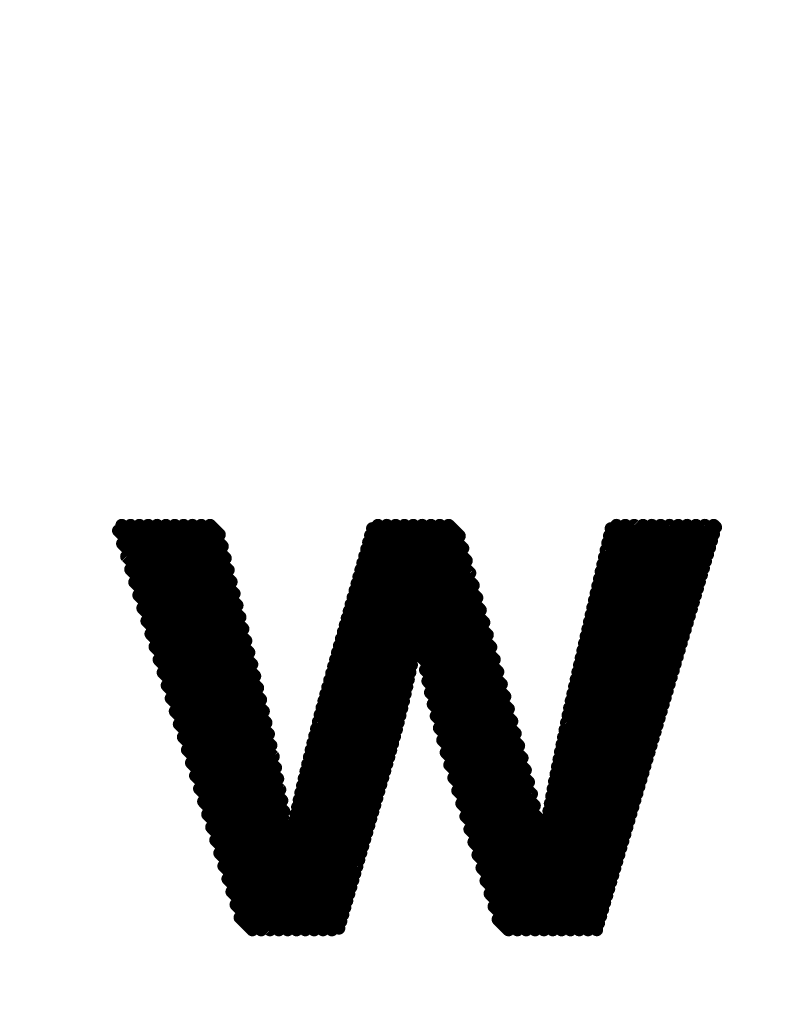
# Model space of a CAD drawing. Extents: x -13 to 79, y -40 to 78.
# Tile 51 of 96: x 45.52 to 47.03, y 12.46 to 14.43. Entities that reach past the tile are written whole.
import ezdxf

# ---------------------------------------------------------------- set-up
doc = ezdxf.new("R2010")
doc.units = 0
doc.layers.add('21', color=253, linetype='CONTINUOUS')
doc.layers.add('22', color=140, linetype='CONTINUOUS')

msp = doc.modelspace()

# ---------------------------------------------------------------- linework, layer by layer
at = {"layer": '21', "const_width": 3.048}
msp.add_lwpolyline([(32.385, 3.175, 0.4142), (61.595, 32.385)], format="xyb", dxfattribs=at)
at = {"layer": '22', "const_width": 0.0254}
for points in [[(45.9813, 13.1655), (45.7267, 13.4201)], [(45.9754, 13.1891), (45.7443, 13.4201)], [(45.9695, 13.2126), (45.762, 13.4201)], [(45.9636, 13.2362), (45.7797, 13.4201)], [(45.9577, 13.2598), (45.7974, 13.4201)], [(45.9518, 13.2834), (45.815, 13.4201)], [(45.9459, 13.3069), (45.8327, 13.4201)], [(45.94, 13.3305), (45.8504, 13.4201)], [(45.9341, 13.3541), (45.8681, 13.4201)], [(45.9282, 13.3777), (45.8858, 13.4201)], [(45.9223, 13.4013), (45.9034, 13.4201)], [(46.4655, 13.1762), (46.2282, 13.4136)], [(46.4585, 13.2009), (46.2393, 13.4201)], [(46.4515, 13.2256), (46.257, 13.4201)], [(46.4445, 13.2503), (46.2747, 13.4201)], [(46.4375, 13.275), (46.2923, 13.4201)], [(46.4305, 13.2997), (46.31, 13.4201)], [(46.4234, 13.3244), (46.3277, 13.4201)], [(46.4164, 13.3491), (46.3454, 13.4201)], [(46.4094, 13.3738), (46.3631, 13.4201)], [(46.4024, 13.3985), (46.3807, 13.4201)], [(46.8668, 13.2523), (46.7056, 13.4135)], [(46.8708, 13.2659), (46.7166, 13.4201)], [(46.8749, 13.2796), (46.7343, 13.4201)], [(46.8789, 13.2932), (46.752, 13.4201)], [(46.8829, 13.3069), (46.7696, 13.4201)], [(46.887, 13.3205), (46.7873, 13.4201)], [(46.891, 13.3341), (46.805, 13.4201)], [(46.895, 13.3478), (46.8227, 13.4201)], [(46.8991, 13.3614), (46.8404, 13.4201)], [(46.9031, 13.3751), (46.858, 13.4201)], [(46.9071, 13.3887), (46.8757, 13.4201)], [(46.9112, 13.4024), (46.8934, 13.4201)], [(46.9152, 13.416), (46.9111, 13.4201)], [(45.9872, 13.1419), (45.72, 13.4091)], [(46.4726, 13.1515), (46.2243, 13.3998)], [(46.8628, 13.2386), (46.7022, 13.3992)], [(45.9931, 13.1183), (45.7281, 13.3833)], [(46.4796, 13.1269), (46.2204, 13.386)], [(46.8587, 13.225), (46.6989, 13.3848)], [(45.999, 13.0948), (45.7362, 13.3575)], [(46.4936, 13.0775), (46.2126, 13.3584)], [(46.4866, 13.1022), (46.2165, 13.3722)], [(46.8507, 13.1977), (46.6923, 13.3561)], [(46.8547, 13.2114), (46.6956, 13.3704)], [(46.5006, 13.0528), (46.2088, 13.3446)], [(46.8466, 13.1841), (46.689, 13.3417)], [(46.0049, 13.0712), (45.7443, 13.3318)], [(46.3188, 13.1992), (46.201, 13.3171)], [(46.5075, 13.0282), (46.2049, 13.3309)], [(46.8426, 13.1704), (46.6856, 13.3274)], [(46.0104, 13.048), (45.7524, 13.306)], [(46.3154, 13.1849), (46.1971, 13.3033)], [(46.8345, 13.1431), (46.679, 13.2987)], [(46.8386, 13.1568), (46.6823, 13.313)], [(46.0156, 13.0252), (45.7605, 13.2802)], [(46.3097, 13.1553), (46.1893, 13.2757)], [(46.3126, 13.1701), (46.1932, 13.2895)], [(46.8305, 13.1295), (46.6757, 13.2843)], [(46.3067, 13.1406), (46.1854, 13.2619)], [(46.8224, 13.1022), (46.669, 13.2556)], [(46.8265, 13.1158), (46.6723, 13.27)], [(46.0206, 13.0025), (45.7686, 13.2544)], [(46.3036, 13.126), (46.1815, 13.2482)], [(46.8184, 13.0886), (46.6657, 13.2413)], [(46.0254, 12.9799), (45.7767, 13.2287)], [(46.2973, 13.097), (46.1737, 13.2206)], [(46.3005, 13.1114), (46.1776, 13.2344)], [(46.8144, 13.0749), (46.6624, 13.2269)], [(46.0302, 12.9575), (45.7848, 13.2029)], [(46.2941, 13.0825), (46.1698, 13.2068)], [(46.8063, 13.0476), (46.6557, 13.1982)], [(46.8103, 13.0613), (46.659, 13.2126)], [(46.0347, 12.9353), (45.7929, 13.1771)], [(46.2873, 13.0539), (46.162, 13.1792)], [(46.2907, 13.0682), (46.1659, 13.193)], [(46.5144, 13.0037), (46.322, 13.1961)], [(46.8023, 13.034), (46.6524, 13.1838)], [(46.2838, 13.0398), (46.1581, 13.1654)], [(46.5213, 12.9791), (46.3257, 13.1746)], [(46.7982, 13.0203), (46.6491, 13.1695)], [(46.0391, 12.9132), (45.801, 13.1513)], [(46.2766, 13.0116), (46.1504, 13.1379)], [(46.2803, 13.0257), (46.1542, 13.1517)], [(46.528, 12.9547), (46.3298, 13.1529)], [(46.7902, 12.993), (46.6424, 13.1408)], [(46.7942, 13.0067), (46.6457, 13.1551)], [(46.0433, 12.8913), (45.8091, 13.1255)], [(46.2729, 12.9977), (46.1465, 13.1241)], [(46.5346, 12.9304), (46.3342, 13.1308)], [(46.7861, 12.9794), (46.6391, 13.1264)], [(46.0474, 12.8697), (45.8172, 13.0998)], [(46.2691, 12.9838), (46.1426, 13.1103)], [(46.5409, 12.9064), (46.3389, 13.1084)], [(46.7821, 12.9657), (46.6358, 13.1121)], [(46.2613, 12.9562), (46.1348, 13.0827)], [(46.2653, 12.9699), (46.1387, 13.0965)], [(46.5469, 12.8827), (46.3441, 13.0856)], [(46.774, 12.9385), (46.6291, 13.0834)], [(46.7781, 12.9521), (46.6325, 13.0977)], [(46.0512, 12.8481), (45.8253, 13.074)], [(46.2574, 12.9425), (46.1309, 13.069)], [(46.5526, 12.8594), (46.3496, 13.0623)], [(46.77, 12.9248), (46.6258, 13.069)], [(46.0548, 12.8268), (45.8334, 13.0482)], [(46.2493, 12.9151), (46.1234, 13.0411)], [(46.2534, 12.9288), (46.1271, 13.0551)], [(46.7619, 12.8975), (46.6194, 13.0401)], [(46.766, 12.9112), (46.6225, 13.0547)], [(46.0582, 12.8057), (45.8416, 13.0224)], [(46.2454, 12.9015), (46.1198, 13.027)], [(46.5579, 12.8364), (46.3556, 13.0387)], [(46.7579, 12.8839), (46.6164, 13.0254)], [(46.2414, 12.8878), (46.1161, 13.013)], [(46.5628, 12.8138), (46.3619, 13.0147)], [(46.7539, 12.8702), (46.6133, 13.0108)], [(46.1773, 12.6689), (45.8497, 12.9966)], [(46.2334, 12.8604), (46.109, 12.9848)], [(46.2373, 12.8741), (46.1125, 12.9989)], [(46.5672, 12.7918), (46.3685, 12.9904)], [(46.7458, 12.843), (46.6073, 12.9815)], [(46.7498, 12.8566), (46.6103, 12.9962)], [(46.1733, 12.6553), (45.8578, 12.9709)], [(46.2294, 12.8468), (46.1054, 12.9707)], [(46.6893, 12.6519), (46.3755, 12.9657)], [(46.7418, 12.8293), (46.6043, 12.9668)], [(46.1693, 12.6416), (45.8659, 12.9451)], [(46.2213, 12.8194), (46.0984, 12.9423)], [(46.2253, 12.8331), (46.1019, 12.9565)], [(46.6853, 12.6383), (46.3827, 12.9409)], [(46.7377, 12.8157), (46.6013, 12.9521)], [(46.2173, 12.8057), (46.095, 12.9281)], [(46.7297, 12.7884), (46.5953, 12.9227)], [(46.7337, 12.802), (46.5983, 12.9374)], [(46.1653, 12.6279), (45.874, 12.9193)], [(46.2133, 12.792), (46.0915, 12.9139)], [(46.6813, 12.6246), (46.3908, 12.9152)], [(46.7256, 12.7747), (46.5924, 12.9079)], [(46.1613, 12.6142), (45.8821, 12.8935)], [(46.2053, 12.7647), (46.0848, 12.8852)], [(46.2093, 12.7784), (46.0881, 12.8996)], [(46.6772, 12.611), (46.3988, 12.8894)], [(46.7216, 12.7611), (46.5895, 12.8931)], [(46.1471, 12.6108), (45.8902, 12.8677)], [(46.2013, 12.751), (46.0815, 12.8709)], [(46.6597, 12.6108), (46.4069, 12.8637)], [(46.7135, 12.7338), (46.5839, 12.8635)], [(46.7176, 12.7474), (46.5867, 12.8783)], [(46.1973, 12.7373), (46.0782, 12.8565)], [(46.7095, 12.7202), (46.5811, 12.8486)], [(46.1294, 12.6108), (45.8983, 12.842)], [(46.1893, 12.71), (46.0718, 12.8275)], [(46.1933, 12.7237), (46.075, 12.842)], [(46.6421, 12.6108), (46.4149, 12.838)], [(46.7055, 12.7065), (46.5783, 12.8336)], [(46.1117, 12.6108), (45.9064, 12.8162)], [(46.1853, 12.6963), (46.0687, 12.813)], [(46.6244, 12.6108), (46.423, 12.8122)], [(46.6974, 12.6792), (46.573, 12.8036)], [(46.7014, 12.6929), (46.5757, 12.8186)], [(46.0941, 12.6108), (45.9145, 12.7904)], [(46.1813, 12.6826), (46.0656, 12.7984)], [(46.6067, 12.6108), (46.431, 12.7865)], [(46.6934, 12.6656), (46.5686, 12.7903)], [(46.0764, 12.6108), (45.9226, 12.7646)], [(46.589, 12.6108), (46.4391, 12.7607)], [(46.0587, 12.6108), (45.9307, 12.7388)], [(46.5714, 12.6108), (46.4472, 12.735)], [(46.041, 12.6108), (45.9388, 12.7131)], [(46.5537, 12.6108), (46.4552, 12.7093)], [(46.0233, 12.6108), (45.9469, 12.6873)], [(46.536, 12.6108), (46.4633, 12.6835)], [(46.0057, 12.6108), (45.955, 12.6615)], [(46.5183, 12.6108), (46.4713, 12.6578)], [(45.988, 12.6108), (45.9631, 12.6357)], [(46.5006, 12.6108), (46.4794, 12.6321)]]:
    msp.add_lwpolyline(points, dxfattribs=at)
at = {"layer": '22', "const_width": 0.0127}
for points in [[(45.7311, 13.4246, 1), (45.7222, 13.4157)], [(45.7488, 13.4246, 1), (45.7399, 13.4157)], [(45.7665, 13.4246, 1), (45.7575, 13.4157)], [(45.7842, 13.4246, 1), (45.7752, 13.4157)], [(45.8019, 13.4246, 1), (45.7929, 13.4157)], [(45.8195, 13.4246, 1), (45.8106, 13.4157)], [(45.8372, 13.4246, 1), (45.8282, 13.4157)], [(45.8549, 13.4246, 1), (45.8459, 13.4157)], [(45.8726, 13.4246, 1), (45.8636, 13.4157)], [(45.8902, 13.4246, 1), (45.8813, 13.4156)], [(45.9079, 13.4246, 1), (45.899, 13.4157)], [(46.2327, 13.418, 1), (46.2237, 13.4091)], [(46.2438, 13.4246, 1), (46.2348, 13.4157)], [(46.2615, 13.4246, 1), (46.2525, 13.4157)], [(46.2792, 13.4246, 1), (46.2702, 13.4157)], [(46.2968, 13.4246, 1), (46.2879, 13.4157)], [(46.3145, 13.4246, 1), (46.3055, 13.4157)], [(46.3322, 13.4246, 1), (46.3232, 13.4157)], [(46.3499, 13.4246, 1), (46.3409, 13.4157)], [(46.3675, 13.4246, 1), (46.3586, 13.4157)], [(46.3852, 13.4246, 1), (46.3762, 13.4156)], [(46.71, 13.418, 1), (46.7011, 13.409)], [(46.7211, 13.4246, 1), (46.7121, 13.4157)], [(46.7388, 13.4246, 1), (46.7298, 13.4157)], [(46.7564, 13.4246, 1), (46.7475, 13.4157)], [(46.7741, 13.4246, 1), (46.7652, 13.4157)], [(46.7918, 13.4246, 1), (46.7828, 13.4157)], [(46.8095, 13.4246, 1), (46.8005, 13.4157)], [(46.8272, 13.4246, 1), (46.8182, 13.4157)], [(46.8448, 13.4246, 1), (46.8359, 13.4157)], [(46.8625, 13.4246, 1), (46.8535, 13.4157)], [(46.8802, 13.4246, 1), (46.8712, 13.4157)], [(46.8979, 13.4246, 1), (46.8889, 13.4157)], [(46.9155, 13.4246, 1), (46.9066, 13.4156)], [(46.9107, 13.4115, 1), (46.9197, 13.4205)], [(45.7245, 13.4136, 1), (45.7155, 13.4046)], [(45.9178, 13.3968, 1), (45.9268, 13.4057)], [(46.2288, 13.4043, 1), (46.2198, 13.3953)], [(46.3979, 13.394, 1), (46.4069, 13.403)], [(46.7067, 13.4036, 1), (46.6978, 13.3947)], [(46.9067, 13.3979, 1), (46.9157, 13.4068)], [(45.7326, 13.3878, 1), (45.7236, 13.3788)], [(45.9237, 13.3732, 1), (45.9327, 13.3822)], [(46.2249, 13.3905, 1), (46.2159, 13.3815)], [(46.7034, 13.3893, 1), (46.6944, 13.3803)], [(46.9026, 13.3842, 1), (46.9116, 13.3932)], [(45.7407, 13.362, 1), (45.7317, 13.3531)], [(46.2171, 13.3629, 1), (46.2082, 13.3539)], [(46.221, 13.3767, 1), (46.212, 13.3677)], [(46.4049, 13.3693, 1), (46.4139, 13.3783)], [(46.6968, 13.3606, 1), (46.6878, 13.3516)], [(46.7001, 13.3749, 1), (46.6911, 13.366)], [(46.8946, 13.3569, 1), (46.9035, 13.3659)], [(46.8986, 13.3706, 1), (46.9076, 13.3796)], [(45.9296, 13.3496, 1), (45.9386, 13.3586)], [(46.2132, 13.3491, 1), (46.2043, 13.3402)], [(46.4119, 13.3446, 1), (46.4209, 13.3536)], [(46.6934, 13.3462, 1), (46.6845, 13.3373)], [(46.8905, 13.3433, 1), (46.8995, 13.3523)], [(45.7488, 13.3363, 1), (45.7398, 13.3273)], [(45.9355, 13.326, 1), (45.9445, 13.335)], [(46.2054, 13.3216, 1), (46.1965, 13.3126)], [(46.2093, 13.3353, 1), (46.2004, 13.3264)], [(46.419, 13.3199, 1), (46.4279, 13.3289)], [(46.6901, 13.3319, 1), (46.6811, 13.3229)], [(46.8825, 13.316, 1), (46.8914, 13.325)], [(46.8865, 13.3297, 1), (46.8955, 13.3386)], [(45.7569, 13.3105, 1), (45.7479, 13.3015)], [(45.9414, 13.3025, 1), (45.9504, 13.3114)], [(46.2016, 13.3078, 1), (46.1926, 13.2988)], [(46.426, 13.2952, 1), (46.4349, 13.3042)], [(46.6835, 13.3032, 1), (46.6745, 13.2942)], [(46.6868, 13.3175, 1), (46.6778, 13.3085)], [(46.8784, 13.3024, 1), (46.8874, 13.3113)], [(45.765, 13.2847, 1), (45.756, 13.2757)], [(45.9473, 13.2789, 1), (45.9563, 13.2879)], [(46.1938, 13.2802, 1), (46.1848, 13.2712)], [(46.1977, 13.294, 1), (46.1887, 13.285)], [(46.6801, 13.2888, 1), (46.6712, 13.2798)], [(46.8704, 13.2751, 1), (46.8793, 13.2841)], [(46.8744, 13.2887, 1), (46.8834, 13.2977)], [(45.9532, 13.2553, 1), (45.9622, 13.2643)], [(46.1899, 13.2664, 1), (46.1809, 13.2575)], [(46.433, 13.2705, 1), (46.442, 13.2795)], [(46.6735, 13.2601, 1), (46.6645, 13.2511)], [(46.6768, 13.2745, 1), (46.6678, 13.2655)], [(46.8663, 13.2614, 1), (46.8753, 13.2704)], [(45.7731, 13.2589, 1), (45.7641, 13.2499)], [(46.186, 13.2526, 1), (46.177, 13.2437)], [(46.44, 13.2458, 1), (46.449, 13.2548)], [(46.6702, 13.2457, 1), (46.6612, 13.2368)], [(46.8583, 13.2341, 1), (46.8672, 13.2431)], [(46.8623, 13.2478, 1), (46.8713, 13.2568)], [(45.7812, 13.2331, 1), (45.7722, 13.2242)], [(45.9591, 13.2317, 1), (45.9681, 13.2407)], [(46.1782, 13.2251, 1), (46.1692, 13.2161)], [(46.1821, 13.2389, 1), (46.1731, 13.2299)], [(46.447, 13.2211, 1), (46.456, 13.2301)], [(46.6668, 13.2314, 1), (46.6579, 13.2224)], [(46.8542, 13.2205, 1), (46.8632, 13.2295)], [(45.7893, 13.2074, 1), (45.7803, 13.1984)], [(45.965, 13.2082, 1), (45.974, 13.2171)], [(46.1743, 13.2113, 1), (46.1653, 13.2023)], [(46.3143, 13.1947, 1), (46.3233, 13.2037)], [(46.454, 13.1964, 1), (46.463, 13.2054)], [(46.6602, 13.2027, 1), (46.6512, 13.1937)], [(46.6635, 13.217, 1), (46.6546, 13.2081)], [(46.8502, 13.2069, 1), (46.8592, 13.2158)], [(45.7974, 13.1816, 1), (45.7885, 13.1726)], [(45.9709, 13.1846, 1), (45.9799, 13.1935)], [(46.1665, 13.1837, 1), (46.1575, 13.1747)], [(46.1704, 13.1975, 1), (46.1614, 13.1885)], [(46.3109, 13.1804, 1), (46.3199, 13.1894)], [(46.3264, 13.2006, 1), (46.3175, 13.1916)], [(46.6569, 13.1883, 1), (46.6479, 13.1794)], [(46.8421, 13.1796, 1), (46.8511, 13.1885)], [(46.8462, 13.1932, 1), (46.8551, 13.2022)], [(45.9768, 13.161, 1), (45.9858, 13.17)], [(46.1626, 13.1699, 1), (46.1536, 13.161)], [(46.3081, 13.1656, 1), (46.3171, 13.1746)], [(46.3302, 13.1791, 1), (46.3212, 13.1702)], [(46.4611, 13.1718, 1), (46.47, 13.1807)], [(46.6536, 13.174, 1), (46.6446, 13.165)], [(46.8381, 13.1659, 1), (46.8471, 13.1749)], [(45.8055, 13.1558, 1), (45.7966, 13.1468)], [(45.9827, 13.1374, 1), (45.9917, 13.1464)], [(46.1548, 13.1424, 1), (46.1459, 13.1334)], [(46.1587, 13.1561, 1), (46.1498, 13.1472)], [(46.3022, 13.1362, 1), (46.3112, 13.1451)], [(46.3052, 13.1509, 1), (46.3141, 13.1598)], [(46.3343, 13.1574, 1), (46.3253, 13.1484)], [(46.4681, 13.1471, 1), (46.477, 13.156)], [(46.6469, 13.1453, 1), (46.6379, 13.1363)], [(46.6502, 13.1596, 1), (46.6413, 13.1506)], [(46.83, 13.1386, 1), (46.839, 13.1476)], [(46.8341, 13.1523, 1), (46.843, 13.1613)], [(45.8136, 13.13, 1), (45.8047, 13.121)], [(46.1509, 13.1286, 1), (46.142, 13.1196)], [(46.2992, 13.1215, 1), (46.3081, 13.1305)], [(46.3387, 13.1353, 1), (46.3297, 13.1263)], [(46.4751, 13.1224, 1), (46.4841, 13.1313)], [(46.6436, 13.1309, 1), (46.6346, 13.1219)], [(46.826, 13.125, 1), (46.835, 13.134)], [(45.8217, 13.1042, 1), (45.8128, 13.0953)], [(45.9886, 13.1138, 1), (45.9976, 13.1228)], [(46.147, 13.1148, 1), (46.1381, 13.1058)], [(46.296, 13.107, 1), (46.305, 13.1159)], [(46.3434, 13.1129, 1), (46.3345, 13.1039)], [(46.4821, 13.0977, 1), (46.4911, 13.1066)], [(46.6403, 13.1166, 1), (46.6313, 13.1076)], [(46.8179, 13.0977, 1), (46.8269, 13.1067)], [(46.822, 13.1114, 1), (46.8309, 13.1203)], [(45.9945, 13.0903, 1), (46.0035, 13.0992)], [(46.1393, 13.0872, 1), (46.1303, 13.0783)], [(46.1432, 13.101, 1), (46.1342, 13.092)], [(46.2896, 13.0781, 1), (46.2986, 13.087)], [(46.2929, 13.0925, 1), (46.3018, 13.1014)], [(46.3486, 13.09, 1), (46.3396, 13.0811)], [(46.6336, 13.0878, 1), (46.6246, 13.0789)], [(46.6369, 13.1022, 1), (46.628, 13.0932)], [(46.8139, 13.0841, 1), (46.8229, 13.093)], [(45.8298, 13.0785, 1), (45.8209, 13.0695)], [(46.0004, 13.0667, 1), (46.0094, 13.0757)], [(46.1354, 13.0734, 1), (46.1264, 13.0645)], [(46.2862, 13.0637, 1), (46.2952, 13.0727)], [(46.3541, 13.0668, 1), (46.3451, 13.0578)], [(46.4891, 13.073, 1), (46.4981, 13.0819)], [(46.6303, 13.0735, 1), (46.6213, 13.0645)], [(46.8058, 13.0568, 1), (46.8148, 13.0657)], [(46.8099, 13.0704, 1), (46.8188, 13.0794)], [(45.8379, 13.0527, 1), (45.829, 13.0437)], [(46.0059, 13.0435, 1), (46.0149, 13.0525)], [(46.1279, 13.0456, 1), (46.1189, 13.0366)], [(46.1316, 13.0596, 1), (46.1226, 13.0506)], [(46.2828, 13.0495, 1), (46.2918, 13.0584)], [(46.4961, 13.0483, 1), (46.5051, 13.0573)], [(46.6239, 13.0445, 1), (46.6149, 13.0356)], [(46.627, 13.0591, 1), (46.618, 13.0502)], [(46.8018, 13.0431, 1), (46.8108, 13.0521)], [(45.846, 13.0269, 1), (45.8371, 13.0179)], [(46.0111, 13.0207, 1), (46.0201, 13.0297)], [(46.1242, 13.0315, 1), (46.1153, 13.0226)], [(46.2758, 13.0212, 1), (46.2847, 13.0301)], [(46.2793, 13.0353, 1), (46.2883, 13.0442)], [(46.3601, 13.0432, 1), (46.3511, 13.0342)], [(46.503, 13.0237, 1), (46.512, 13.0327)], [(46.6208, 13.0299, 1), (46.6119, 13.0209)], [(46.7978, 13.0295, 1), (46.8067, 13.0385)], [(46.0161, 12.998, 1), (46.0251, 13.007)], [(46.1206, 13.0175, 1), (46.1117, 13.0085)], [(46.2721, 13.0071, 1), (46.2811, 13.0161)], [(46.3664, 13.0192, 1), (46.3574, 13.0102)], [(46.5099, 12.9992, 1), (46.5189, 13.0081)], [(46.6178, 13.0153, 1), (46.6088, 13.0063)], [(46.7897, 13.0022, 1), (46.7987, 13.0112)], [(46.7937, 13.0158, 1), (46.8027, 13.0248)], [(45.8541, 13.0011, 1), (45.8452, 12.9921)], [(46.1134, 12.9893, 1), (46.1045, 12.9803)], [(46.117, 13.0034, 1), (46.1081, 12.9944)], [(46.2646, 12.9793, 1), (46.2736, 12.9882)], [(46.2684, 12.9932, 1), (46.2774, 13.0021)], [(46.373, 12.9949, 1), (46.3641, 12.9859)], [(46.6117, 12.986, 1), (46.6028, 12.977)], [(46.6148, 13.0006, 1), (46.6058, 12.9917)], [(46.7857, 12.9886, 1), (46.7946, 12.9975)], [(45.8622, 12.9753, 1), (45.8533, 12.9664)], [(46.021, 12.9755, 1), (46.0299, 12.9844)], [(46.1099, 12.9752, 1), (46.1009, 12.9662)], [(46.2608, 12.9655, 1), (46.2697, 12.9744)], [(46.38, 12.9702, 1), (46.371, 12.9613)], [(46.5168, 12.9746, 1), (46.5257, 12.9836)], [(46.6087, 12.9713, 1), (46.5998, 12.9623)], [(46.7776, 12.9613, 1), (46.7866, 12.9702)], [(46.7816, 12.9749, 1), (46.7906, 12.9839)], [(45.8703, 12.9496, 1), (45.8614, 12.9406)], [(46.0257, 12.9531, 1), (46.0347, 12.962)], [(46.1029, 12.9468, 1), (46.0939, 12.9378)], [(46.1064, 12.961, 1), (46.0974, 12.952)], [(46.2529, 12.938, 1), (46.2618, 12.947)], [(46.2568, 12.9517, 1), (46.2658, 12.9607)], [(46.3872, 12.9453, 1), (46.3782, 12.9364)], [(46.5235, 12.9502, 1), (46.5325, 12.9592)], [(46.6057, 12.9566, 1), (46.5968, 12.9476)], [(46.7736, 12.9476, 1), (46.7825, 12.9566)], [(46.0302, 12.9308, 1), (46.0392, 12.9398)], [(46.0994, 12.9326, 1), (46.0905, 12.9236)], [(46.2489, 12.9243, 1), (46.2578, 12.9333)], [(46.5301, 12.9259, 1), (46.5391, 12.9349)], [(46.5998, 12.9272, 1), (46.5909, 12.9182)], [(46.6028, 12.9419, 1), (46.5938, 12.9329)], [(46.7655, 12.9203, 1), (46.7745, 12.9293)], [(46.7695, 12.934, 1), (46.7785, 12.9429)], [(45.8784, 12.9238, 1), (45.8695, 12.9148)], [(46.0346, 12.9087, 1), (46.0436, 12.9177)], [(46.096, 12.9183, 1), (46.087, 12.9094)], [(46.2449, 12.9106, 1), (46.2538, 12.9196)], [(46.3952, 12.9196, 1), (46.3863, 12.9107)], [(46.5364, 12.9019, 1), (46.5454, 12.9109)], [(46.5969, 12.9124, 1), (46.5879, 12.9034)], [(46.7615, 12.9067, 1), (46.7704, 12.9157)], [(45.8865, 12.898, 1), (45.8776, 12.889)], [(46.0388, 12.8869, 1), (46.0478, 12.8958)], [(46.0893, 12.8897, 1), (46.0803, 12.8807)], [(46.0926, 12.904, 1), (46.0837, 12.8951)], [(46.2369, 12.8833, 1), (46.2458, 12.8923)], [(46.2409, 12.897, 1), (46.2498, 12.9059)], [(46.4033, 12.8939, 1), (46.3943, 12.8849)], [(46.594, 12.8976, 1), (46.5851, 12.8887)], [(46.7534, 12.8794, 1), (46.7624, 12.8884)], [(46.7574, 12.893, 1), (46.7664, 12.902)], [(45.8946, 12.8722, 1), (45.8857, 12.8633)], [(46.0429, 12.8652, 1), (46.0518, 12.8741)], [(46.086, 12.8754, 1), (46.077, 12.8664)], [(46.2329, 12.8696, 1), (46.2418, 12.8786)], [(46.4114, 12.8682, 1), (46.4024, 12.8592)], [(46.5425, 12.8782, 1), (46.5514, 12.8872)], [(46.5883, 12.8679, 1), (46.5794, 12.859)], [(46.5912, 12.8828, 1), (46.5822, 12.8738)], [(46.7494, 12.8658, 1), (46.7583, 12.8747)], [(46.0467, 12.8437, 1), (46.0557, 12.8526)], [(46.0827, 12.8609, 1), (46.0737, 12.852)], [(46.2249, 12.8423, 1), (46.2338, 12.8512)], [(46.2289, 12.8559, 1), (46.2378, 12.8649)], [(46.5481, 12.8549, 1), (46.5571, 12.8638)], [(46.5856, 12.8531, 1), (46.5766, 12.8441)], [(46.7453, 12.8521, 1), (46.7543, 12.8611)], [(45.9027, 12.8464, 1), (45.8938, 12.8375)], [(46.0503, 12.8224, 1), (46.0593, 12.8313)], [(46.0763, 12.832, 1), (46.0673, 12.823)], [(46.0795, 12.8465, 1), (46.0705, 12.8375)], [(46.2209, 12.8286, 1), (46.2298, 12.8376)], [(46.4194, 12.8424, 1), (46.4104, 12.8335)], [(46.5534, 12.8319, 1), (46.5624, 12.8409)], [(46.5828, 12.8381, 1), (46.5739, 12.8291)], [(46.7373, 12.8248, 1), (46.7462, 12.8338)], [(46.7413, 12.8385, 1), (46.7503, 12.8474)], [(45.9108, 12.8207, 1), (45.9019, 12.8117)], [(46.0537, 12.8013, 1), (46.0627, 12.8102)], [(46.0731, 12.8175, 1), (46.0642, 12.8085)], [(46.2129, 12.8012, 1), (46.2218, 12.8102)], [(46.2169, 12.8149, 1), (46.2258, 12.8239)], [(46.4275, 12.8167, 1), (46.4185, 12.8077)], [(46.5583, 12.8094, 1), (46.5673, 12.8183)], [(46.5775, 12.8081, 1), (46.5685, 12.7991)], [(46.5801, 12.8231, 1), (46.5712, 12.8142)], [(46.7332, 12.8112, 1), (46.7422, 12.8201)], [(45.9189, 12.7949, 1), (45.91, 12.7859)], [(46.07, 12.8029, 1), (46.0611, 12.7939)], [(46.2089, 12.7876, 1), (46.2178, 12.7965)], [(46.4355, 12.791, 1), (46.4266, 12.782)], [(46.5731, 12.7948, 1), (46.5641, 12.7858)], [(46.5627, 12.7873, 1), (46.5717, 12.7962)], [(46.7252, 12.7839, 1), (46.7341, 12.7929)], [(46.7292, 12.7975, 1), (46.7382, 12.8065)], [(45.927, 12.7691, 1), (45.9181, 12.7601)], [(46.2049, 12.7739, 1), (46.2138, 12.7828)], [(46.7211, 12.7702, 1), (46.7301, 12.7792)], [(46.1969, 12.7465, 1), (46.2058, 12.7555)], [(46.2009, 12.7602, 1), (46.2098, 12.7692)], [(46.4436, 12.7652, 1), (46.4346, 12.7563)], [(46.7131, 12.743, 1), (46.722, 12.7519)], [(46.7171, 12.7566, 1), (46.7261, 12.7656)], [(45.9352, 12.7433, 1), (45.9262, 12.7344)], [(46.1929, 12.7328, 1), (46.2018, 12.7418)], [(46.4516, 12.7395, 1), (46.4427, 12.7305)], [(46.709, 12.7293, 1), (46.718, 12.7383)], [(45.9433, 12.7175, 1), (45.9343, 12.7086)], [(46.1849, 12.7055, 1), (46.1938, 12.7145)], [(46.1889, 12.7192, 1), (46.1978, 12.7281)], [(46.4597, 12.7138, 1), (46.4507, 12.7048)], [(46.701, 12.702, 1), (46.7099, 12.711)], [(46.705, 12.7157, 1), (46.714, 12.7246)], [(45.9514, 12.6918, 1), (45.9424, 12.6828)], [(46.1809, 12.6918, 1), (46.1898, 12.7008)], [(46.6969, 12.6884, 1), (46.7059, 12.6973)], [(46.1729, 12.6645, 1), (46.1818, 12.6734)], [(46.1769, 12.6781, 1), (46.1858, 12.6871)], [(46.4678, 12.688, 1), (46.4588, 12.6791)], [(46.6929, 12.6747, 1), (46.7019, 12.6837)], [(45.9595, 12.666, 1), (45.9505, 12.657)], [(46.1689, 12.6508, 1), (46.1778, 12.6598)], [(46.4758, 12.6623, 1), (46.4668, 12.6533)], [(46.6848, 12.6474, 1), (46.6938, 12.6564)], [(46.6889, 12.6611, 1), (46.6978, 12.6701)], [(45.9676, 12.6402, 1), (45.9586, 12.6312)], [(46.1609, 12.6234, 1), (46.1698, 12.6324)], [(46.1649, 12.6371, 1), (46.1738, 12.6461)], [(46.4839, 12.6366, 1), (46.4749, 12.6276)], [(46.6808, 12.6338, 1), (46.6898, 12.6428)], [(45.9835, 12.6063, 1), (45.9925, 12.6153)], [(46.0012, 12.6063, 1), (46.0101, 12.6153)], [(46.0189, 12.6063, 1), (46.0278, 12.6153)], [(46.0365, 12.6063, 1), (46.0455, 12.6153)], [(46.0542, 12.6063, 1), (46.0632, 12.6153)], [(46.0719, 12.6063, 1), (46.0809, 12.6153)], [(46.0896, 12.6063, 1), (46.0985, 12.6153)], [(46.1072, 12.6063, 1), (46.1162, 12.6153)], [(46.1249, 12.6063, 1), (46.1339, 12.6153)], [(46.1426, 12.6063, 1), (46.1516, 12.6153)], [(46.1569, 12.6097, 1), (46.1658, 12.6187)], [(46.4962, 12.6063, 1), (46.5051, 12.6153)], [(46.5138, 12.6063, 1), (46.5228, 12.6153)], [(46.5315, 12.6063, 1), (46.5405, 12.6153)], [(46.5492, 12.6063, 1), (46.5582, 12.6153)], [(46.5669, 12.6063, 1), (46.5758, 12.6153)], [(46.5845, 12.6063, 1), (46.5935, 12.6153)], [(46.6022, 12.6063, 1), (46.6112, 12.6153)], [(46.6199, 12.6063, 1), (46.6289, 12.6153)], [(46.6376, 12.6063, 1), (46.6465, 12.6153)], [(46.6553, 12.6063, 1), (46.6642, 12.6153)], [(46.6727, 12.6065, 1), (46.6817, 12.6155)], [(46.6768, 12.6202, 1), (46.6857, 12.6291)]]:
    msp.add_lwpolyline(points, format="xyb", dxfattribs=at)

doc.saveas('drawing.dxf')
